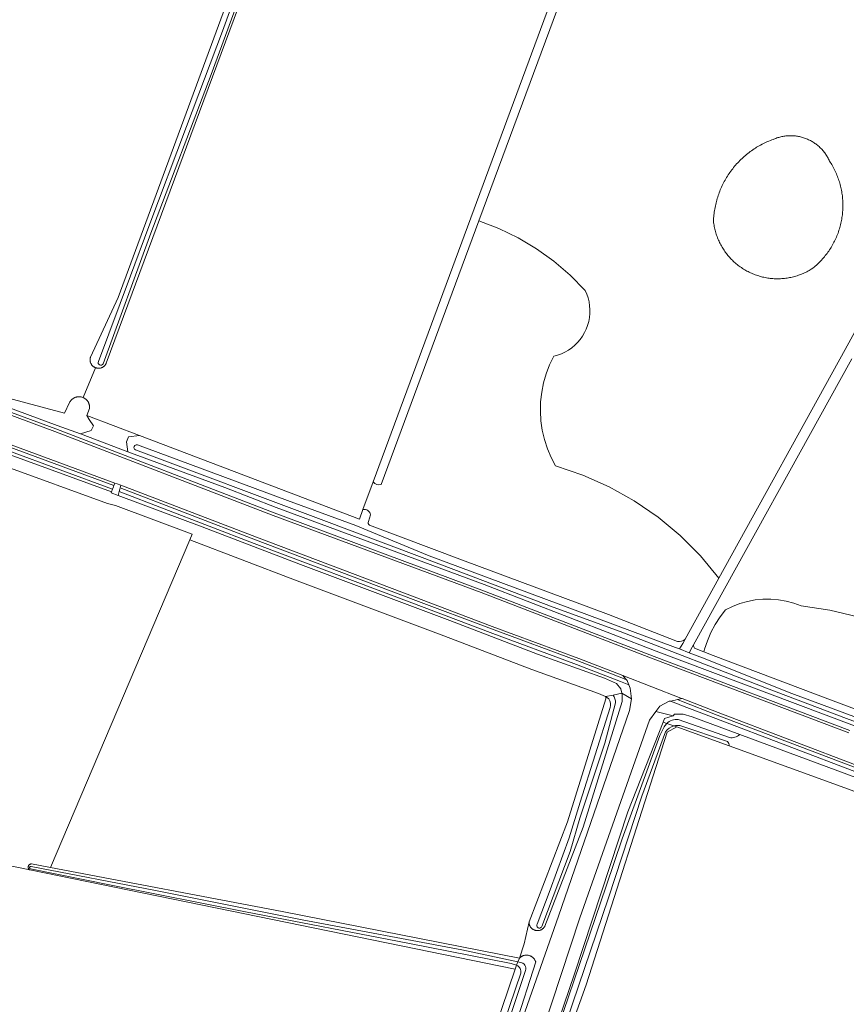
# Model space of a CAD drawing. Header units: metres. Extents: x 200031 to 204075, y 460125 to 464703.
# Tile 102 of 178: x 201805 to 201932, y 463661 to 463812. Entities that reach past the tile are written whole.
import ezdxf

# ---------------------------------------------------------------- set-up
doc = ezdxf.new("R2010")
doc.units = ezdxf.units.M
doc.header["$LTSCALE"] = 2
for name, color, linetype, lineweight in [('B-WE-GR-BOS_GEMENGD-GV', 253, 'Continuous', 13), ('B-WE-GR-GRAS-GV', 253, 'Continuous', 13), ('B-WE-OG-TERREIN_CULTUURSCHEIDING-GV', 253, 'Continuous', 18), ('B-WE-OG-TERREIN_ERF-GV', 253, 'Continuous', 18), ('B-WE-OG-WATER_GREPPEL-GV', 253, 'Continuous', 18), ('B-WE-OG-WATER_MEER-GV', 253, 'Continuous', 18), ('B-WE-OG-WATER_SLOOT-GV', 253, 'Continuous', 18), ('B-WE-OG-WEG-GV', 253, 'Continuous', 18), ('B-WE-VH-VERHARDING_ASFALT-GV', 253, 'Continuous', 18), ('B-WE-VH-VERHARDING_FUNDERING_ZAND-GV', 253, 'Continuous', 18), ('B-WE-VH-VERHARDING_GRASBETONSTEEN-GV', 253, 'Continuous', 18), ('B-WE-VH-VERHARDING_TEGEL-GV', 253, 'Continuous', 18)]:
    doc.layers.add(name, color=color, linetype=linetype, lineweight=lineweight)

msp = doc.modelspace()

# ---------------------------------------------------------------- linework, layer by layer
at = {"layer": 'B-WE-GR-BOS_GEMENGD-GV', "flags": 128}
for points in [[(201906.897, 463716.735), (201912.069, 463726.101), (201909.26, 463729.511), (201906.147, 463732.644), (201902.756, 463735.476), (201899.117, 463737.98), (201895.261, 463740.135), (201891.221, 463741.923), (201887.033, 463743.328), (201886.354, 463744.627), (201885.787, 463745.979), (201885.337, 463747.374), (201885.006, 463748.802), (201884.797, 463750.253), (201884.711, 463751.717), (201884.749, 463753.182), (201884.912, 463754.639), (201885.197, 463756.077), (201885.602, 463757.486), (201886.125, 463758.856), (201886.762, 463760.176), (201887.352, 463760.338), (201887.925, 463760.551), (201888.479, 463760.811), (201889.008, 463761.118), (201889.509, 463761.469), (201889.978, 463761.861), (201890.412, 463762.292), (201890.807, 463762.759), (201891.161, 463763.258), (201891.471, 463763.785), (201891.735, 463764.337), (201891.951, 463764.909), (201892.117, 463765.498), (201892.232, 463766.098), (201892.295, 463766.707), (201892.306, 463767.318), (201892.265, 463767.928), (201892.172, 463768.533), (201892.028, 463769.127), (201891.833, 463769.707), (201891.589, 463770.268), (201889.281, 463772.602), (201886.783, 463774.733), (201884.115, 463776.646), (201881.295, 463778.326), (201878.343, 463779.762), (201875.28, 463780.944), (201875.274, 463780.927), (201860.284, 463740.464)], [(201859.069, 463740.903), (201857.492, 463736.637)], [(201858.651, 463735.816), (201858.343, 463734.82)], [(201858.518, 463734.235), (201872.765, 463728.893), (201895.134, 463720.545), (201905.741, 463716.392)], [(201933.398, 463720.173), (201929.091, 463721.202), (201924.714, 463721.873), (201923.587, 463722.286), (201922.427, 463722.595), (201921.244, 463722.799), (201920.048, 463722.896), (201918.848, 463722.884), (201917.653, 463722.764), (201916.475, 463722.538), (201915.321, 463722.206), (201914.202, 463721.771), (201913.127, 463721.238), (201912.282, 463720.148), (201911.531, 463718.992), (201910.879, 463717.777), (201910.332, 463716.512), (201909.891, 463715.205), (201909.793, 463714.805), (201911.232, 463714.242), (201929.207, 463707.426), (201950.843, 463699.309)]]:
    msp.add_lwpolyline(points, dxfattribs=at)
at = {"layer": 'B-WE-GR-BOS_GEMENGD-GV'}
for points in [[(201860.284, 463740.464, -0.3324583), (201859.069, 463740.903)], [(201857.492, 463736.637, -0.4463889), (201858.651, 463735.816)], [(201858.343, 463734.82, 0.4186671), (201858.518, 463734.235)], [(201905.741, 463716.392, 0.2300356), (201906.897, 463716.735)]]:
    msp.add_lwpolyline(points, format="xyb", dxfattribs=at)
at = {"layer": 'B-WE-GR-GRAS-GV', "flags": 128}
for points in [[(201867.015, 463891.014), (201818.122, 463759.105), (201818.105, 463759.066), (201818.072, 463759.002), (201818.036, 463758.939), (201817.997, 463758.879), (201817.954, 463758.821), (201817.908, 463758.766), (201817.86, 463758.713), (201817.808, 463758.662), (201817.753, 463758.615), (201817.697, 463758.571), (201817.637, 463758.53), (201817.576, 463758.493), (201817.512, 463758.459), (201817.447, 463758.428), (201817.38, 463758.401), (201817.312, 463758.378), (201817.243, 463758.359), (201817.172, 463758.344), (201817.101, 463758.332), (201817.03, 463758.325), (201816.958, 463758.321), (201816.886, 463758.322), (201816.814, 463758.326), (201816.742, 463758.335), (201816.671, 463758.347), (201816.601, 463758.364), (201816.532, 463758.384), (201816.464, 463758.408), (201814.57, 463753.826), (201814.613, 463753.807), (201814.685, 463753.772), (201814.756, 463753.733), (201814.824, 463753.69), (201814.89, 463753.644), (201814.954, 463753.595), (201815.016, 463753.542), (201815.075, 463753.487), (201815.131, 463753.429), (201815.184, 463753.368), (201815.234, 463753.305), (201815.28, 463753.239), (201815.324, 463753.171), (201815.364, 463753.101), (201815.4, 463753.029), (201815.433, 463752.955), (201815.462, 463752.88), (201815.488, 463752.804), (201815.509, 463752.726), (201815.527, 463752.647), (201815.541, 463752.568), (201815.55, 463752.488), (201815.556, 463752.407), (201815.558, 463752.326), (201815.556, 463752.246), (201815.55, 463752.165), (201815.146, 463751.076), (201823.21, 463748), (201856.938, 463735.137), (201857.492, 463736.637), (201859.069, 463740.903), (201903.507, 463861.142)], [(201904.775, 463860.567), (201875.28, 463780.944), (201878.343, 463779.762), (201881.295, 463778.326), (201884.115, 463776.646), (201886.783, 463774.733), (201889.281, 463772.602), (201891.589, 463770.268), (201891.833, 463769.707), (201892.028, 463769.127), (201892.172, 463768.533), (201892.265, 463767.928), (201892.306, 463767.318), (201892.295, 463766.707), (201892.232, 463766.098), (201892.117, 463765.498), (201891.951, 463764.909), (201891.735, 463764.337), (201891.471, 463763.785), (201891.161, 463763.258), (201890.807, 463762.759), (201890.412, 463762.292), (201889.978, 463761.861), (201889.509, 463761.469), (201889.008, 463761.118), (201888.479, 463760.811), (201887.925, 463760.551), (201887.352, 463760.338), (201886.762, 463760.176), (201886.125, 463758.856), (201885.602, 463757.486), (201885.197, 463756.077), (201884.912, 463754.639), (201884.749, 463753.182), (201884.711, 463751.717), (201884.797, 463750.253), (201885.006, 463748.802), (201885.337, 463747.374), (201885.787, 463745.979), (201886.354, 463744.627), (201887.033, 463743.328), (201891.221, 463741.923), (201895.261, 463740.135), (201899.117, 463737.98), (201902.756, 463735.476), (201906.147, 463732.644), (201909.26, 463729.511), (201912.069, 463726.101), (201931.441, 463761.181), (201934.089, 463765.977)], [(201800.206, 463754.522), (201811.722, 463751.431), (201812.468, 463753.044), (201812.492, 463753.091), (201812.532, 463753.162), (201812.575, 463753.23), (201812.621, 463753.296), (201812.671, 463753.36), (201812.723, 463753.421), (201812.779, 463753.479), (201812.837, 463753.535), (201812.898, 463753.588), (201812.962, 463753.637), (201813.028, 463753.684), (201813.096, 463753.727), (201813.166, 463753.766), (201813.238, 463753.803), (201813.312, 463753.835), (201813.388, 463753.864), (201813.464, 463753.889), (201813.542, 463753.91), (201813.621, 463753.927), (201813.701, 463753.941), (201813.781, 463753.95), (201813.861, 463753.956), (201813.942, 463753.957), (201814.022, 463753.955), (201814.103, 463753.948), (201814.183, 463753.937), (201814.262, 463753.923), (201814.341, 463753.905), (201814.418, 463753.882), (201814.495, 463753.856), (201814.57, 463753.826), (201816.464, 463758.408), (201816.425, 463758.424), (201816.359, 463758.454), (201816.296, 463758.487), (201816.234, 463758.524), (201816.174, 463758.565), (201816.117, 463758.608), (201816.062, 463758.655), (201816.01, 463758.705), (201815.961, 463758.757), (201815.915, 463758.813), (201815.871, 463758.87), (201815.832, 463758.93), (201815.795, 463758.992), (201815.762, 463759.056), (201815.733, 463759.122), (201815.707, 463759.189), (201815.685, 463759.258), (201815.667, 463759.328), (201815.653, 463759.398), (201815.643, 463759.47), (201815.637, 463759.541), (201815.634, 463759.613), (201815.636, 463759.685), (201815.642, 463759.757), (201815.652, 463759.828), (201815.665, 463759.899), (201815.683, 463759.969), (201815.704, 463760.038), (201819.924, 463769.158), (201843.472, 463833.055)], [(201734.373, 463654.435), (201751.404, 463650.893), (201762.239, 463648.705), (201765.29, 463647.983), (201818.458, 463635.459), (201817.446, 463629.578), (201820.245, 463628.878), (201835.09, 463625.334), (201864.727, 463618.548), (201880.828, 463666.112), (201806.373, 463681.34), (201771.183, 463688.537), (201767.029, 463689.316), (201784.789, 463738.833), (201788.105, 463748.076), (201746.841, 463763.414), (201744.328, 463763.943), (201742.872, 463763.017), (201724.087, 463714.863)], [(201932.464, 463759.793), (201908.197, 463715.85)], [(201908.341, 463715.373), (201909.793, 463714.805), (201909.891, 463715.205), (201910.332, 463716.512), (201910.879, 463717.777), (201911.531, 463718.992), (201912.282, 463720.148), (201913.127, 463721.238), (201914.202, 463721.771), (201915.321, 463722.206), (201916.475, 463722.538), (201917.653, 463722.764), (201918.848, 463722.884), (201920.048, 463722.896), (201921.244, 463722.799), (201922.427, 463722.595), (201923.587, 463722.286), (201924.714, 463721.873), (201929.091, 463721.202), (201933.398, 463720.173)], [(201931.949, 463693.743), (201913.648, 463700.365), (201905.623, 463703.268), (201904.168, 463702.474), (201891.732, 463663.712), (201876.989, 463622.629), (201867.27, 463592.937), (201864.489, 463582.563), (201861.939, 463573.049), (201861.203, 463570.304), (201842.586, 463508.776), (201842.484, 463508.44), (201840.767, 463502.766), (201840.095, 463500.543), (201841.588, 463500.789), (201854.06, 463502.535), (201880.325, 463506.851), (201889.729, 463508.113), (201911.392, 463511.453), (201934.571, 463515.24)]]:
    msp.add_lwpolyline(points, dxfattribs=at)
for points in [[(201911.262, 463780.887), (201911.273, 463781.123), (201911.287, 463781.358), (201911.306, 463781.593), (201911.328, 463781.828), (201911.355, 463782.063), (201911.386, 463782.297), (201911.42, 463782.53), (201911.459, 463782.763), (201911.501, 463782.995), (201911.548, 463783.226), (201911.598, 463783.456), (201911.652, 463783.686), (201911.71, 463783.914), (201911.772, 463784.142), (201911.838, 463784.369), (201911.907, 463784.594), (201911.981, 463784.818), (201912.058, 463785.041), (201912.139, 463785.262), (201912.224, 463785.483), (201912.312, 463785.701), (201912.404, 463785.918), (201912.5, 463786.134), (201912.6, 463786.348), (201912.703, 463786.56), (201912.809, 463786.77), (201912.92, 463786.979), (201913.033, 463787.185), (201913.151, 463787.39), (201913.271, 463787.593), (201913.395, 463787.793), (201913.523, 463787.992), (201913.654, 463788.188), (201913.788, 463788.382), (201913.925, 463788.574), (201914.066, 463788.763), (201914.21, 463788.95), (201914.357, 463789.135), (201914.507, 463789.317), (201914.66, 463789.496), (201914.816, 463789.673), (201914.975, 463789.847), (201915.137, 463790.018), (201915.302, 463790.187), (201915.47, 463790.353), (201915.64, 463790.515), (201915.814, 463790.675), (201915.99, 463790.832), (201916.168, 463790.986), (201916.35, 463791.137), (201916.533, 463791.285), (201916.72, 463791.43), (201916.908, 463791.572), (201917.099, 463791.71), (201917.293, 463791.845), (201917.488, 463791.977), (201917.686, 463792.105), (201917.886, 463792.23), (201918.088, 463792.352), (201918.292, 463792.47), (201918.498, 463792.585), (201918.706, 463792.696), (201918.916, 463792.804), (201919.128, 463792.908), (201919.341, 463793.008), (201919.556, 463793.105), (201919.773, 463793.199), (201919.991, 463793.288), (201920.211, 463793.374), (201920.432, 463793.456), (201920.51, 463793.49), (201920.66, 463793.552), (201920.811, 463793.61), (201920.963, 463793.664), (201921.117, 463793.715), (201921.272, 463793.762), (201921.428, 463793.805), (201921.585, 463793.844), (201921.742, 463793.879), (201921.901, 463793.91), (201922.061, 463793.937), (201922.221, 463793.961), (201922.381, 463793.98), (201922.542, 463793.995), (201922.703, 463794.007), (201922.865, 463794.014), (201923.027, 463794.018), (201923.188, 463794.017), (201923.35, 463794.013), (201923.512, 463794.004), (201923.673, 463793.991), (201923.834, 463793.975), (201923.994, 463793.954), (201924.154, 463793.93), (201924.313, 463793.901), (201924.472, 463793.869), (201924.629, 463793.833), (201924.786, 463793.793), (201924.942, 463793.749), (201925.096, 463793.701), (201925.249, 463793.649), (201925.401, 463793.594), (201925.552, 463793.534), (201925.701, 463793.472), (201925.848, 463793.405), (201925.994, 463793.335), (201926.138, 463793.261), (201926.28, 463793.184), (201926.42, 463793.103), (201926.558, 463793.019), (201926.694, 463792.931), (201926.828, 463792.84), (201926.959, 463792.746), (201927.088, 463792.649), (201927.215, 463792.548), (201927.339, 463792.444), (201927.461, 463792.338), (201927.58, 463792.228), (201927.696, 463792.115), (201927.809, 463792), (201927.919, 463791.882), (201928.027, 463791.761), (201928.131, 463791.637), (201928.232, 463791.511), (201928.331, 463791.382), (201928.425, 463791.252), (201928.517, 463791.118), (201928.606, 463790.983), (201928.691, 463790.845), (201928.772, 463790.706), (201928.85, 463790.564), (201928.925, 463790.42), (201928.996, 463790.275), (201929.063, 463790.128), (201929.179, 463789.949), (201929.297, 463789.76), (201929.412, 463789.57), (201929.523, 463789.377), (201929.63, 463789.183), (201929.734, 463788.987), (201929.835, 463788.788), (201929.931, 463788.588), (201930.025, 463788.387), (201930.114, 463788.183), (201930.2, 463787.978), (201930.282, 463787.772), (201930.361, 463787.564), (201930.435, 463787.355), (201930.506, 463787.144), (201930.573, 463786.932), (201930.637, 463786.719), (201930.696, 463786.505), (201930.752, 463786.29), (201930.803, 463786.074), (201930.851, 463785.857), (201930.895, 463785.639), (201930.935, 463785.421), (201930.971, 463785.201), (201931.003, 463784.982), (201931.031, 463784.761), (201931.055, 463784.54), (201931.076, 463784.319), (201931.092, 463784.097), (201931.104, 463783.875), (201931.112, 463783.653), (201931.116, 463783.431), (201931.116, 463783.209), (201931.113, 463782.987), (201931.105, 463782.765), (201931.093, 463782.543), (201931.077, 463782.321), (201931.057, 463782.1), (201931.034, 463781.879), (201931.006, 463781.659), (201930.974, 463781.439), (201930.938, 463781.219), (201930.899, 463781.001), (201930.855, 463780.783), (201930.808, 463780.566), (201930.757, 463780.35), (201930.701, 463780.134), (201930.642, 463779.92), (201930.579, 463779.707), (201930.512, 463779.495), (201930.442, 463779.284), (201930.368, 463779.075), (201930.289, 463778.867), (201930.208, 463778.66), (201930.122, 463778.455), (201930.033, 463778.252), (201929.94, 463778.05), (201929.843, 463777.85), (201929.743, 463777.651), (201929.64, 463777.455), (201929.533, 463777.26), (201929.422, 463777.068), (201929.308, 463776.877), (201929.19, 463776.688), (201929.069, 463776.502), (201928.945, 463776.318), (201928.818, 463776.136), (201928.687, 463775.956), (201928.553, 463775.779), (201928.416, 463775.604), (201928.276, 463775.432), (201928.132, 463775.262), (201927.986, 463775.095), (201927.836, 463774.93), (201927.684, 463774.768), (201927.529, 463774.609), (201927.371, 463774.453), (201927.21, 463774.3), (201927.046, 463774.149), (201926.88, 463774.002), (201926.711, 463773.858), (201926.54, 463773.716), (201926.366, 463773.578), (201926.268, 463773.517), (201926.098, 463773.415), (201925.925, 463773.316), (201925.751, 463773.221), (201925.574, 463773.129), (201925.396, 463773.041), (201925.216, 463772.956), (201925.034, 463772.875), (201924.851, 463772.798), (201924.666, 463772.724), (201924.48, 463772.654), (201924.292, 463772.588), (201924.103, 463772.526), (201923.913, 463772.467), (201923.722, 463772.412), (201923.53, 463772.362), (201923.336, 463772.315), (201923.142, 463772.271), (201922.947, 463772.232), (201922.751, 463772.197), (201922.555, 463772.166), (201922.358, 463772.138), (201922.16, 463772.115), (201921.962, 463772.096), (201921.764, 463772.08), (201921.565, 463772.069), (201921.366, 463772.061), (201921.167, 463772.058), (201920.968, 463772.058), (201920.77, 463772.063), (201920.571, 463772.071), (201920.372, 463772.084), (201920.174, 463772.101), (201919.976, 463772.121), (201919.779, 463772.146), (201919.582, 463772.174), (201919.386, 463772.206), (201919.19, 463772.243), (201918.995, 463772.283), (201918.801, 463772.327), (201918.608, 463772.375), (201918.416, 463772.427), (201918.225, 463772.483), (201918.035, 463772.543), (201917.847, 463772.606), (201917.659, 463772.673), (201917.474, 463772.744), (201917.289, 463772.819), (201917.106, 463772.897), (201916.925, 463772.979), (201916.746, 463773.065), (201916.568, 463773.154), (201916.392, 463773.247), (201916.218, 463773.343), (201916.046, 463773.443), (201915.876, 463773.546), (201915.708, 463773.653), (201915.542, 463773.763), (201915.378, 463773.876), (201915.217, 463773.993), (201915.058, 463774.113), (201914.902, 463774.236), (201914.748, 463774.362), (201914.597, 463774.491), (201914.448, 463774.623), (201914.302, 463774.758), (201914.159, 463774.896), (201914.018, 463775.037), (201913.881, 463775.181), (201913.746, 463775.327), (201913.614, 463775.476), (201913.486, 463775.628), (201913.36, 463775.782), (201913.238, 463775.939), (201913.118, 463776.098), (201913.002, 463776.26), (201912.889, 463776.424), (201912.78, 463776.59), (201912.674, 463776.758), (201912.571, 463776.928), (201912.472, 463777.101), (201912.376, 463777.275), (201912.284, 463777.452), (201912.195, 463777.63), (201912.11, 463777.809), (201912.028, 463777.991), (201911.951, 463778.174), (201911.877, 463778.359), (201911.806, 463778.545), (201911.739, 463778.732), (201911.677, 463778.921), (201911.618, 463779.111), (201911.562, 463779.302), (201911.511, 463779.494), (201911.464, 463779.687), (201911.42, 463779.881), (201911.38, 463780.076), (201911.345, 463780.272), (201911.313, 463780.469), (201911.285, 463780.665), (201911.261, 463780.863)], [(201821.438, 463745.52), (201821.207, 463747.02), (201821.545, 463747.807), (201823.21, 463748), (201815.146, 463751.076), (201815.498, 463750.441), (201816.16, 463749.503), (201815.774, 463748.786), (201814.151, 463748.235)], [(201881.506, 463667.801), (201882.195, 463669.966), (201882.965, 463673.381), (201888.89, 463688.711), (201894.725, 463707.569), (201894.726, 463707.863), (201894.713, 463707.922), (201893.612, 463708.428), (201883.399, 463712.074), (201869.901, 463717.244), (201847.003, 463725.86), (201830.941, 463732.012), (201809.551, 463681.694), (201845.081, 463674.956)]]:
    msp.add_lwpolyline(points, close=True, dxfattribs=at)
at = {"layer": 'B-WE-GR-GRAS-GV'}
msp.add_lwpolyline([(201908.197, 463715.85, 0.1755547), (201908.341, 463715.373)], format="xyb", dxfattribs=at)
at = {"layer": 'B-WE-OG-TERREIN_CULTUURSCHEIDING-GV', "flags": 128}
for points in [[(201819.088, 463739.768), (201802.993, 463745.702), (201802.548, 463744.988), (201801.967, 463743.547), (201802.226, 463743.412), (201802.247, 463743.404), (201802.274, 463743.394), (201802.821, 463745.226), (201818.938, 463739.361)], [(201894.568, 463710.775), (201896.387, 463709.939), (201897.049, 463709.098), (201897.193, 463708.436), (201898.675, 463707.603), (201898.474, 463709.234), (201898.28, 463709.733), (201896.993, 463710.234), (201890.253, 463712.859), (201876.985, 463717.755), (201864.992, 463722.295), (201840.787, 463731.449), (201820.09, 463739.388), (201819.925, 463738.804), (201832.807, 463734.008), (201847.902, 463728.228), (201870.8, 463719.612), (201884.278, 463714.448)]]:
    msp.add_lwpolyline(points, close=True, dxfattribs=at)
msp.add_lwpolyline([(202009.756, 463665.123), (202011.649, 463664.453), (202013.476, 463663.807), (202013.667, 463666.184), (201999.635, 463671.691), (201994.85, 463673.57), (201972.81, 463681.413), (201953.31, 463688.828), (201933.616, 463696.157), (201911.606, 463704.542), (201906.118, 463706.679), (201905.907, 463706.761), (201904.663, 463707.246), (201904.448, 463707.203), (201903.012, 463706.457), (201902.433, 463705.659), (201905.066, 463704.964), (201905.291, 463705.223), (201906.633, 463705.252), (201907.978, 463704.815), (201915.286, 463702.101), (201943.561, 463691.602), (202000.123, 463670.724)], dxfattribs=at)
at = {"layer": 'B-WE-OG-TERREIN_ERF-GV', "flags": 128}
msp.add_lwpolyline([(201771.183, 463688.537), (201806.373, 463681.34), (201806.336, 463681.364), (201806.301, 463681.392), (201806.269, 463681.422), (201806.24, 463681.456), (201806.214, 463681.492), (201806.192, 463681.53), (201806.173, 463681.569), (201806.157, 463681.611), (201806.146, 463681.654), (201806.138, 463681.697), (201806.135, 463681.741), (201806.135, 463681.785), (201806.139, 463681.829), (201806.148, 463681.873), (201806.16, 463681.915), (201806.176, 463681.956), (201806.195, 463681.996), (201806.218, 463682.034), (201806.245, 463682.069), (201806.274, 463682.102), (201806.307, 463682.132), (201806.342, 463682.159), (201806.379, 463682.183), (201806.418, 463682.203), (201806.459, 463682.22), (201806.501, 463682.233), (201806.545, 463682.242), (201806.589, 463682.247), (201806.626, 463682.248), (201809.551, 463681.694), (201830.941, 463732.012), (201831.302, 463732.861), (201819.537, 463737.24), (201818.283, 463737.569), (201802.274, 463743.394)], dxfattribs=at)
at = {"layer": 'B-WE-OG-WATER_GREPPEL-GV', "flags": 128}
for points in [[(201865.947, 463890.904), (201860.792, 463876.81), (201854.43, 463859.992), (201848.888, 463844.898), (201842.962, 463829.472), (201835.953, 463810.076), (201830.407, 463795.448), (201824.633, 463780.061), (201821.845, 463772.53), (201816.9, 463759.366)], [(201817.632, 463759.019), (201824.947, 463779.056), (201834.221, 463803.43), (201841.703, 463823.937), (201849.75, 463845.488), (201857.637, 463866.569), (201865.15, 463886.708), (201866.588, 463890.742)], [(201812.575, 463753.23), (201812.532, 463753.162), (201812.492, 463753.091), (201812.468, 463753.044), (201811.722, 463751.431), (201800.206, 463754.522), (201773.618, 463764.566), (201747.684, 463774.322)], [(201787.794, 463757.973), (201810.595, 463749.561), (201814.151, 463748.235), (201815.774, 463748.786), (201816.16, 463749.503), (201815.498, 463750.441), (201815.146, 463751.076), (201815.55, 463752.165), (201815.556, 463752.246), (201815.558, 463752.326), (201815.556, 463752.407), (201815.55, 463752.488), (201815.541, 463752.568), (201815.527, 463752.647), (201815.509, 463752.726), (201815.488, 463752.804), (201815.462, 463752.88), (201815.433, 463752.955), (201815.4, 463753.029), (201815.364, 463753.101), (201815.324, 463753.171), (201815.28, 463753.239), (201815.234, 463753.305), (201815.184, 463753.368), (201815.131, 463753.429), (201815.075, 463753.487), (201815.016, 463753.542), (201814.954, 463753.595), (201814.89, 463753.644), (201814.824, 463753.69), (201814.756, 463753.733), (201814.685, 463753.772), (201814.613, 463753.807), (201814.57, 463753.826), (201814.495, 463753.856), (201814.418, 463753.882), (201814.341, 463753.905), (201814.262, 463753.923), (201814.183, 463753.937), (201814.103, 463753.948), (201814.022, 463753.955), (201813.942, 463753.957), (201813.861, 463753.956), (201813.781, 463753.95), (201813.701, 463753.941), (201813.621, 463753.927), (201813.542, 463753.91), (201813.464, 463753.889), (201813.388, 463753.864), (201813.312, 463753.835), (201813.238, 463753.803), (201813.166, 463753.766), (201813.096, 463753.727), (201813.028, 463753.684), (201812.962, 463753.637), (201812.898, 463753.588), (201812.837, 463753.535), (201812.779, 463753.479), (201812.723, 463753.421), (201812.671, 463753.36), (201812.621, 463753.296), (201812.575, 463753.23)]]:
    msp.add_lwpolyline(points, dxfattribs=at)
at = {"layer": 'B-WE-OG-WATER_GREPPEL-GV'}
msp.add_lwpolyline([(201816.9, 463759.366, 0.9827626), (201817.632, 463759.019)], format="xyb", dxfattribs=at)
at = {"layer": 'B-WE-OG-WATER_GREPPEL-GV', "flags": 128}
msp.add_lwpolyline([(201895.852, 463708.158), (201897.193, 463708.436), (201897.049, 463709.098), (201896.387, 463709.939), (201894.568, 463710.775), (201884.278, 463714.448), (201870.8, 463719.612), (201847.902, 463728.228), (201832.807, 463734.008), (201819.925, 463738.804), (201818.877, 463739.194), (201818.938, 463739.361), (201802.821, 463745.226), (201802.274, 463743.394), (201818.283, 463737.569), (201819.537, 463737.24), (201831.302, 463732.861), (201830.941, 463732.012), (201847.003, 463725.86), (201869.901, 463717.244), (201883.399, 463712.074), (201893.612, 463708.428), (201894.713, 463707.922)], close=True, dxfattribs=at)
at = {"layer": 'B-WE-OG-WATER_MEER-GV', "flags": 128}
msp.add_lwpolyline([(201911.262, 463780.887), (201911.261, 463780.863), (201911.285, 463780.665), (201911.313, 463780.469), (201911.345, 463780.272), (201911.38, 463780.076), (201911.42, 463779.881), (201911.464, 463779.687), (201911.511, 463779.494), (201911.562, 463779.302), (201911.618, 463779.111), (201911.677, 463778.921), (201911.739, 463778.732), (201911.806, 463778.545), (201911.877, 463778.359), (201911.951, 463778.174), (201912.028, 463777.991), (201912.11, 463777.809), (201912.195, 463777.63), (201912.284, 463777.452), (201912.376, 463777.275), (201912.472, 463777.101), (201912.571, 463776.928), (201912.674, 463776.758), (201912.78, 463776.59), (201912.889, 463776.424), (201913.002, 463776.26), (201913.118, 463776.098), (201913.238, 463775.939), (201913.36, 463775.782), (201913.486, 463775.628), (201913.614, 463775.476), (201913.746, 463775.327), (201913.881, 463775.181), (201914.018, 463775.037), (201914.159, 463774.896), (201914.302, 463774.758), (201914.448, 463774.623), (201914.597, 463774.491), (201914.748, 463774.362), (201914.902, 463774.236), (201915.058, 463774.113), (201915.217, 463773.993), (201915.378, 463773.876), (201915.542, 463773.763), (201915.708, 463773.653), (201915.876, 463773.546), (201916.046, 463773.443), (201916.218, 463773.343), (201916.392, 463773.247), (201916.568, 463773.154), (201916.746, 463773.065), (201916.925, 463772.979), (201917.106, 463772.897), (201917.289, 463772.819), (201917.474, 463772.744), (201917.659, 463772.673), (201917.847, 463772.606), (201918.035, 463772.543), (201918.225, 463772.483), (201918.416, 463772.427), (201918.608, 463772.375), (201918.801, 463772.327), (201918.995, 463772.283), (201919.19, 463772.243), (201919.386, 463772.206), (201919.582, 463772.174), (201919.779, 463772.146), (201919.976, 463772.121), (201920.174, 463772.101), (201920.372, 463772.084), (201920.571, 463772.071), (201920.77, 463772.063), (201920.968, 463772.058), (201921.167, 463772.058), (201921.366, 463772.061), (201921.565, 463772.069), (201921.764, 463772.08), (201921.962, 463772.096), (201922.16, 463772.115), (201922.358, 463772.138), (201922.555, 463772.166), (201922.751, 463772.197), (201922.947, 463772.232), (201923.142, 463772.271), (201923.336, 463772.315), (201923.53, 463772.362), (201923.722, 463772.412), (201923.913, 463772.467), (201924.103, 463772.526), (201924.292, 463772.588), (201924.48, 463772.654), (201924.666, 463772.724), (201924.851, 463772.798), (201925.034, 463772.875), (201925.216, 463772.956), (201925.396, 463773.041), (201925.574, 463773.129), (201925.751, 463773.221), (201925.925, 463773.316), (201926.098, 463773.415), (201926.268, 463773.517), (201926.366, 463773.578), (201926.54, 463773.716), (201926.711, 463773.858), (201926.88, 463774.002), (201927.046, 463774.149), (201927.21, 463774.3), (201927.371, 463774.453), (201927.529, 463774.609), (201927.684, 463774.768), (201927.836, 463774.93), (201927.986, 463775.095), (201928.132, 463775.262), (201928.276, 463775.432), (201928.416, 463775.604), (201928.553, 463775.779), (201928.687, 463775.956), (201928.818, 463776.136), (201928.945, 463776.318), (201929.069, 463776.502), (201929.19, 463776.688), (201929.308, 463776.877), (201929.422, 463777.068), (201929.533, 463777.26), (201929.64, 463777.455), (201929.743, 463777.651), (201929.843, 463777.85), (201929.94, 463778.05), (201930.033, 463778.252), (201930.122, 463778.455), (201930.208, 463778.66), (201930.289, 463778.867), (201930.368, 463779.075), (201930.442, 463779.284), (201930.512, 463779.495), (201930.579, 463779.707), (201930.642, 463779.92), (201930.701, 463780.134), (201930.757, 463780.35), (201930.808, 463780.566), (201930.855, 463780.783), (201930.899, 463781.001), (201930.938, 463781.219), (201930.974, 463781.439), (201931.006, 463781.659), (201931.034, 463781.879), (201931.057, 463782.1), (201931.077, 463782.321), (201931.093, 463782.543), (201931.105, 463782.765), (201931.113, 463782.987), (201931.116, 463783.209), (201931.116, 463783.431), (201931.112, 463783.653), (201931.104, 463783.875), (201931.092, 463784.097), (201931.076, 463784.319), (201931.055, 463784.54), (201931.031, 463784.761), (201931.003, 463784.982), (201930.971, 463785.201), (201930.935, 463785.421), (201930.895, 463785.639), (201930.851, 463785.857), (201930.803, 463786.074), (201930.752, 463786.29), (201930.696, 463786.505), (201930.637, 463786.719), (201930.573, 463786.932), (201930.506, 463787.144), (201930.435, 463787.355), (201930.361, 463787.564), (201930.282, 463787.772), (201930.2, 463787.978), (201930.114, 463788.183), (201930.025, 463788.387), (201929.931, 463788.588), (201929.835, 463788.788), (201929.734, 463788.987), (201929.63, 463789.183), (201929.523, 463789.377), (201929.412, 463789.57), (201929.297, 463789.76), (201929.179, 463789.949), (201929.063, 463790.128), (201928.996, 463790.275), (201928.925, 463790.42), (201928.85, 463790.564), (201928.772, 463790.706), (201928.691, 463790.845), (201928.606, 463790.983), (201928.517, 463791.118), (201928.425, 463791.252), (201928.331, 463791.382), (201928.232, 463791.511), (201928.131, 463791.637), (201928.027, 463791.761), (201927.919, 463791.882), (201927.809, 463792), (201927.696, 463792.115), (201927.58, 463792.228), (201927.461, 463792.338), (201927.339, 463792.444), (201927.215, 463792.548), (201927.088, 463792.649), (201926.959, 463792.746), (201926.828, 463792.84), (201926.694, 463792.931), (201926.558, 463793.019), (201926.42, 463793.103), (201926.28, 463793.184), (201926.138, 463793.261), (201925.994, 463793.335), (201925.848, 463793.405), (201925.701, 463793.472), (201925.552, 463793.534), (201925.401, 463793.594), (201925.249, 463793.649), (201925.096, 463793.701), (201924.942, 463793.749), (201924.786, 463793.793), (201924.629, 463793.833), (201924.472, 463793.869), (201924.313, 463793.901), (201924.154, 463793.93), (201923.994, 463793.954), (201923.834, 463793.975), (201923.673, 463793.991), (201923.512, 463794.004), (201923.35, 463794.013), (201923.188, 463794.017), (201923.027, 463794.018), (201922.865, 463794.014), (201922.703, 463794.007), (201922.542, 463793.995), (201922.381, 463793.98), (201922.221, 463793.961), (201922.061, 463793.937), (201921.901, 463793.91), (201921.742, 463793.879), (201921.585, 463793.844), (201921.428, 463793.805), (201921.272, 463793.762), (201921.117, 463793.715), (201920.963, 463793.664), (201920.811, 463793.61), (201920.66, 463793.552), (201920.51, 463793.49), (201920.432, 463793.456), (201920.211, 463793.374), (201919.991, 463793.288), (201919.773, 463793.199), (201919.556, 463793.105), (201919.341, 463793.008), (201919.128, 463792.908), (201918.916, 463792.804), (201918.706, 463792.696), (201918.498, 463792.585), (201918.292, 463792.47), (201918.088, 463792.352), (201917.886, 463792.23), (201917.686, 463792.105), (201917.488, 463791.977), (201917.293, 463791.845), (201917.099, 463791.71), (201916.908, 463791.572), (201916.72, 463791.43), (201916.533, 463791.285), (201916.35, 463791.137), (201916.168, 463790.986), (201915.99, 463790.832), (201915.814, 463790.675), (201915.64, 463790.515), (201915.47, 463790.353), (201915.302, 463790.187), (201915.137, 463790.018), (201914.975, 463789.847), (201914.816, 463789.673), (201914.66, 463789.496), (201914.507, 463789.317), (201914.357, 463789.135), (201914.21, 463788.95), (201914.066, 463788.763), (201913.925, 463788.574), (201913.788, 463788.382), (201913.654, 463788.188), (201913.523, 463787.992), (201913.395, 463787.793), (201913.271, 463787.593), (201913.151, 463787.39), (201913.033, 463787.185), (201912.92, 463786.979), (201912.809, 463786.77), (201912.703, 463786.56), (201912.6, 463786.348), (201912.5, 463786.134), (201912.404, 463785.918), (201912.312, 463785.701), (201912.224, 463785.483), (201912.139, 463785.262), (201912.058, 463785.041), (201911.981, 463784.818), (201911.907, 463784.594), (201911.838, 463784.369), (201911.772, 463784.142), (201911.71, 463783.914), (201911.652, 463783.686), (201911.598, 463783.456), (201911.548, 463783.226), (201911.501, 463782.995), (201911.459, 463782.763), (201911.42, 463782.53), (201911.386, 463782.297), (201911.355, 463782.063), (201911.328, 463781.828), (201911.306, 463781.593), (201911.287, 463781.358), (201911.273, 463781.123)], close=True, dxfattribs=at)
at = {"layer": 'B-WE-OG-WATER_SLOOT-GV', "flags": 128}
for points in [[(201843.472, 463833.055), (201819.924, 463769.158), (201815.704, 463760.038), (201815.683, 463759.969), (201815.665, 463759.899), (201815.652, 463759.828), (201815.642, 463759.757), (201815.636, 463759.685), (201815.634, 463759.613), (201815.637, 463759.541), (201815.643, 463759.47), (201815.653, 463759.398), (201815.667, 463759.328), (201815.685, 463759.258), (201815.707, 463759.189), (201815.733, 463759.122), (201815.762, 463759.056), (201815.795, 463758.992), (201815.832, 463758.93), (201815.871, 463758.87), (201815.915, 463758.813), (201815.961, 463758.757), (201816.01, 463758.705), (201816.062, 463758.655), (201816.117, 463758.608), (201816.174, 463758.565), (201816.234, 463758.524), (201816.296, 463758.487), (201816.359, 463758.454), (201816.425, 463758.424), (201816.464, 463758.408), (201816.532, 463758.384), (201816.601, 463758.364), (201816.671, 463758.347), (201816.742, 463758.335), (201816.814, 463758.326), (201816.886, 463758.322), (201816.958, 463758.321), (201817.03, 463758.325), (201817.101, 463758.332), (201817.172, 463758.344), (201817.243, 463758.359), (201817.312, 463758.378), (201817.38, 463758.401), (201817.447, 463758.428), (201817.512, 463758.459), (201817.576, 463758.493), (201817.637, 463758.53), (201817.697, 463758.571), (201817.753, 463758.615), (201817.808, 463758.662), (201817.86, 463758.713), (201817.908, 463758.766), (201817.954, 463758.821), (201817.997, 463758.879), (201818.036, 463758.939), (201818.072, 463759.002), (201818.105, 463759.066), (201818.122, 463759.105), (201867.015, 463891.014)], [(201816.9, 463759.366), (201821.845, 463772.53), (201824.633, 463780.061), (201830.407, 463795.448), (201835.953, 463810.076), (201842.962, 463829.472), (201848.888, 463844.898), (201854.43, 463859.992), (201860.792, 463876.81), (201865.947, 463890.904)], [(201866.588, 463890.742), (201865.15, 463886.708), (201857.637, 463866.569), (201849.75, 463845.488), (201841.703, 463823.937), (201834.221, 463803.43), (201824.947, 463779.056), (201817.632, 463759.019)], [(201860.284, 463740.464), (201875.274, 463780.927), (201875.28, 463780.944), (201904.775, 463860.567), (201904.318, 463860.774), (201903.507, 463861.142), (201859.069, 463740.903)], [(201934.089, 463765.977), (201931.441, 463761.181), (201912.069, 463726.101), (201906.897, 463716.735), (201906.535, 463716.081), (201906.07, 463715.238), (201907.544, 463714.667), (201908.007, 463715.505), (201908.197, 463715.85), (201932.464, 463759.793)], [(201857.492, 463736.637), (201856.938, 463735.137), (201823.21, 463748), (201821.545, 463747.807), (201821.207, 463747.02), (201821.438, 463745.52), (201836.287, 463739.999), (201844.19, 463736.959), (201844.192, 463736.958), (201876.08, 463725.124), (201876.091, 463725.119), (201902.462, 463714.918), (201932.501, 463703.588), (201959.045, 463693.687), (201959.047, 463693.687), (201985.11, 463683.904), (202004.594, 463676.544), (202015.032, 463672.72), (202031.478, 463666.276)], [(201822.882, 463746.544), (201845.936, 463738.048), (201856.41, 463734.167), (201858.259, 463733.4), (201867.64, 463729.527), (201905.416, 463715.482), (201906.07, 463715.238), (201906.535, 463716.081), (201906.897, 463716.735)], [(202000.195, 463679.534), (201996.089, 463681.09), (201971.097, 463690.509), (201949.07, 463698.834), (201923.257, 463708.426), (201909.562, 463713.866), (201907.544, 463714.667), (201906.07, 463715.238), (201905.416, 463715.482), (201867.64, 463729.527), (201858.259, 463733.4), (201856.41, 463734.167), (201845.936, 463738.048), (201822.882, 463746.544)], [(201985.195, 463684.564), (201965.758, 463691.956), (201947.235, 463698.835), (201931.646, 463704.567), (201919.404, 463709.235), (201896.935, 463717.907), (201886.672, 463721.633), (201866.577, 463729.284), (201850.695, 463735.242), (201822.621, 463745.797)], [(201822.621, 463745.797), (201850.695, 463735.242), (201866.577, 463729.284), (201886.672, 463721.633), (201896.935, 463717.907), (201919.404, 463709.235), (201931.646, 463704.567), (201947.235, 463698.835), (201965.758, 463691.956), (201985.195, 463684.564), (202009.578, 463675.354), (202031.255, 463667.003)], [(201858.343, 463734.82), (201858.651, 463735.816)], [(201905.741, 463716.392), (201895.134, 463720.545), (201872.765, 463728.893), (201858.518, 463734.235)], [(201908.007, 463715.505), (201907.544, 463714.667), (201909.562, 463713.866), (201923.257, 463708.426), (201949.07, 463698.834), (201971.097, 463690.509), (201996.089, 463681.09), (202000.195, 463679.534), (202015.096, 463673.888), (202031.43, 463667.467)], [(201908.197, 463715.85), (201908.007, 463715.505)], [(202032.775, 463668.214), (202021.939, 463672.702), (201998.613, 463681.559), (201975.838, 463689.988), (201950.843, 463699.309), (201929.207, 463707.426), (201911.232, 463714.242), (201909.793, 463714.805), (201908.341, 463715.373)], [(201895.199, 463707.569), (201894.713, 463707.922), (201894.726, 463707.863), (201894.725, 463707.569), (201888.89, 463688.711), (201882.965, 463673.381), (201882.963, 463673.309), (201882.965, 463673.237), (201882.971, 463673.165), (201882.981, 463673.093), (201882.995, 463673.022), (201883.012, 463672.952), (201883.034, 463672.884), (201883.059, 463672.816), (201883.089, 463672.75), (201883.121, 463672.686), (201883.157, 463672.623), (201883.197, 463672.563), (201883.24, 463672.505), (201883.286, 463672.449), (201883.335, 463672.396), (201883.387, 463672.346), (201883.442, 463672.299), (201883.499, 463672.255), (201883.558, 463672.214), (201883.62, 463672.177), (201883.684, 463672.143), (201883.749, 463672.112), (201883.816, 463672.085), (201883.885, 463672.062), (201883.954, 463672.043), (201884.025, 463672.028), (201884.096, 463672.016), (201884.168, 463672.009), (201884.24, 463672.006), (201884.312, 463672.006), (201884.384, 463672.011), (201884.456, 463672.019), (201884.527, 463672.032), (201884.597, 463672.048), (201884.666, 463672.069), (201884.734, 463672.093), (201884.801, 463672.12), (201884.866, 463672.152), (201884.929, 463672.187), (201884.99, 463672.225), (201885.049, 463672.267), (201885.105, 463672.312), (201885.159, 463672.36), (201885.21, 463672.411), (201885.259, 463672.465), (201885.304, 463672.521), (201885.346, 463672.58), (201885.384, 463672.641), (201885.414, 463672.693), (201891.283, 463687.879), (201897.255, 463707.179), (201897.26, 463708.129), (201897.193, 463708.436)], [(201895.852, 463708.158), (201894.713, 463707.922), (201895.199, 463707.569)], [(201897.193, 463708.436), (201895.852, 463708.158)], [(201884.223, 463672.984), (201886.206, 463678.296), (201889.128, 463686.236), (201890.799, 463691.722), (201895.391, 463706.24)], [(201895.391, 463706.24), (201890.799, 463691.722), (201889.128, 463686.236), (201886.206, 463678.296), (201884.223, 463672.984)], [(201896.234, 463706.974), (201894.574, 463700.783), (201890.765, 463689.289), (201889.285, 463684.139), (201884.917, 463672.663)], [(201884.917, 463672.663), (201889.285, 463684.139), (201890.765, 463689.289), (201894.574, 463700.783), (201896.234, 463706.974)], [(201915.286, 463702.101), (201907.978, 463704.815), (201906.633, 463705.252), (201905.291, 463705.223), (201905.066, 463704.964), (201903.76, 463704.559), (201903.545, 463704.013), (201904.098, 463703.815)], [(201905.843, 463704.394), (201913.699, 463701.657)], [(201913.699, 463701.657), (201905.843, 463704.394)], [(201904.098, 463703.815), (201903.545, 463704.013), (201898.122, 463690.217), (201889.955, 463665.355), (201879.418, 463634.437), (201873.217, 463616.604), (201868.884, 463605.017), (201865.749, 463594.411), (201864.655, 463591.487), (201862.88, 463586.927), (201861.592, 463583.212), (201864.489, 463582.563), (201867.27, 463592.937), (201876.989, 463622.629), (201891.732, 463663.712), (201904.168, 463702.474), (201905.623, 463703.268)], [(201863.185, 463584.428), (201867.205, 463598.305), (201873.542, 463616.53), (201880.602, 463636.543), (201887.435, 463657.178), (201894.785, 463678.847), (201897.278, 463686.097), (201898.283, 463688.912), (201903.033, 463701.983), (201903.706, 463703.277)], [(201903.706, 463703.277), (201903.033, 463701.983), (201898.283, 463688.912), (201897.278, 463686.097), (201894.785, 463678.847), (201887.435, 463657.178), (201880.602, 463636.543), (201873.542, 463616.53), (201867.205, 463598.305), (201863.185, 463584.428)], [(201905.199, 463703.42), (201904.098, 463703.815)], [(201904.098, 463703.815), (201905.199, 463703.42)], [(201905.623, 463703.268), (201905.199, 463703.42)], [(201905.199, 463703.42), (201905.623, 463703.268), (201913.648, 463700.365)], [(201913.408, 463701.013), (201906.09, 463703.509)], [(201906.09, 463703.509), (201913.408, 463701.013)], [(201903.907, 463702.505), (201900.277, 463692.627), (201895.142, 463677.057), (201888.695, 463658.05), (201883.734, 463642.827), (201878.534, 463628.182), (201872.962, 463612.128), (201867.794, 463596.13), (201864.132, 463584.225)], [(201864.132, 463584.225), (201867.794, 463596.13), (201872.962, 463612.128), (201878.534, 463628.182), (201883.734, 463642.827), (201888.695, 463658.05), (201895.142, 463677.057), (201900.277, 463692.627), (201903.907, 463702.505)], [(202000.123, 463670.724), (201943.561, 463691.602), (201915.286, 463702.101)], [(201913.648, 463700.365), (201931.949, 463693.743), (201983.278, 463674.693), (201999.821, 463668.395)], [(201806.598, 463681.869), (201825.644, 463678.164), (201848.184, 463673.653), (201872.635, 463669.06), (201881.269, 463667.211), (201881.506, 463667.801), (201845.081, 463674.956), (201809.551, 463681.694), (201806.626, 463682.248), (201806.589, 463682.247), (201806.545, 463682.242), (201806.501, 463682.233), (201806.459, 463682.22), (201806.418, 463682.203), (201806.379, 463682.183), (201806.342, 463682.159), (201806.307, 463682.132), (201806.274, 463682.102), (201806.245, 463682.069), (201806.218, 463682.034), (201806.195, 463681.996), (201806.176, 463681.956), (201806.16, 463681.915), (201806.148, 463681.873), (201806.139, 463681.829), (201806.135, 463681.785), (201806.135, 463681.741), (201806.138, 463681.697), (201806.146, 463681.654), (201806.157, 463681.611), (201806.173, 463681.569), (201806.192, 463681.53), (201806.214, 463681.492), (201806.24, 463681.456), (201806.269, 463681.422), (201806.301, 463681.392), (201806.336, 463681.364), (201806.373, 463681.34), (201880.828, 463666.112), (201881.063, 463666.697)], [(201806.505, 463681.471), (201818.863, 463678.988), (201839.452, 463674.89), (201864.389, 463670.064), (201880.215, 463666.983), (201881.063, 463666.697), (201881.269, 463667.211), (201872.635, 463669.06), (201848.184, 463673.653), (201825.644, 463678.164), (201806.598, 463681.869)], [(201881.063, 463666.697), (201880.215, 463666.983), (201864.389, 463670.064), (201839.452, 463674.89), (201818.863, 463678.988), (201806.505, 463681.471)], [(201880.898, 463657.509), (201883.988, 463667.224), (201883.975, 463667.262), (201883.947, 463667.334), (201883.915, 463667.405), (201883.88, 463667.473), (201883.841, 463667.54), (201883.798, 463667.605), (201883.753, 463667.667), (201883.704, 463667.727), (201883.652, 463667.784), (201883.598, 463667.839), (201883.54, 463667.891), (201883.48, 463667.939), (201883.418, 463667.985), (201883.353, 463668.027), (201883.286, 463668.066), (201883.217, 463668.101), (201883.147, 463668.132), (201883.075, 463668.16), (201883.001, 463668.185), (201882.927, 463668.205), (201882.851, 463668.221), (201882.775, 463668.234), (201882.698, 463668.243), (201882.621, 463668.247), (201882.544, 463668.248), (201882.467, 463668.244), (201882.39, 463668.237), (201882.314, 463668.226), (201882.238, 463668.21), (201882.163, 463668.191), (201882.089, 463668.168), (201882.017, 463668.141), (201881.946, 463668.111), (201881.877, 463668.077), (201881.809, 463668.039), (201881.744, 463667.998), (201881.681, 463667.953), (201881.62, 463667.905), (201881.562, 463667.855), (201881.506, 463667.801), (201881.269, 463667.211), (201881.839, 463667.089)], [(201865.389, 463617.27), (201869.8, 463630.519), (201875.7, 463647.751), (201881.699, 463665.495), (201881.724, 463665.667), (201881.719, 463665.85), (201881.681, 463666.035), (201881.607, 463666.213), (201881.502, 463666.374), (201881.371, 463666.511), (201881.224, 463666.619), (201881.063, 463666.697), (201880.828, 463666.112), (201864.727, 463618.548), (201864.077, 463616.984)], [(201881.839, 463667.089), (201881.269, 463667.211), (201881.063, 463666.697), (201881.224, 463666.619), (201881.371, 463666.511), (201881.502, 463666.374), (201881.607, 463666.213), (201881.681, 463666.035), (201881.719, 463665.85), (201881.724, 463665.667), (201881.699, 463665.495), (201875.7, 463647.751), (201869.8, 463630.519), (201865.389, 463617.27)], [(201856.861, 463587.596), (201860.148, 463598.561), (201865.29, 463614.377), (201871.005, 463631.656), (201877.43, 463650.891), (201882.352, 463665.72)], [(201882.352, 463665.72), (201877.43, 463650.891), (201871.005, 463631.656), (201865.29, 463614.377), (201860.148, 463598.561)]]:
    msp.add_lwpolyline(points, dxfattribs=at)
at = {"layer": 'B-WE-OG-WATER_SLOOT-GV'}
for points in [[(201817.632, 463759.019, -0.9827626), (201816.9, 463759.366)], [(201822.621, 463745.797, -1.00231), (201822.882, 463746.544)], [(201822.882, 463746.544, 1.00231), (201822.621, 463745.797)], [(201859.069, 463740.903, 0.3324583), (201860.284, 463740.464)], [(201858.651, 463735.816, 0.4463889), (201857.492, 463736.637)], [(201858.518, 463734.235, -0.4186671), (201858.343, 463734.82)], [(201906.897, 463716.735, -0.2300356), (201905.741, 463716.392)], [(201908.341, 463715.373, -0.1755547), (201908.197, 463715.85)], [(201895.391, 463706.24, 0.2794079), (201895.199, 463707.569)], [(201895.199, 463707.569, -0.2794079), (201895.391, 463706.24)], [(201895.852, 463708.158, -0.1870992), (201896.234, 463706.974)], [(201896.234, 463706.974, 0.1870992), (201895.852, 463708.158)], [(201904.098, 463703.815, -0.2332765), (201905.843, 463704.394)], [(201905.843, 463704.394, 0.2332765), (201904.098, 463703.815)], [(201903.706, 463703.277, -0.0793037), (201904.098, 463703.815)], [(201904.098, 463703.815, 0.0793037), (201903.706, 463703.277)], [(201905.199, 463703.42, 0.1680359), (201903.907, 463702.505)], [(201903.907, 463702.505, -0.1680359), (201905.199, 463703.42)], [(201906.09, 463703.509, 0.0932326), (201905.199, 463703.42)], [(201905.199, 463703.42, -0.0932326), (201906.09, 463703.509)], [(201913.699, 463701.657, 0.252554), (201915.286, 463702.101)], [(201915.286, 463702.101, -0.252554), (201913.699, 463701.657)], [(201913.648, 463700.365, 0.2635768), (201913.408, 463701.013)], [(201913.408, 463701.013, -0.2635768), (201913.648, 463700.365)], [(201806.505, 463681.471, -0.9614856), (201806.598, 463681.869)], [(201806.598, 463681.869, 0.9614856), (201806.505, 463681.471)], [(201884.917, 463672.663, -1.1174086), (201884.223, 463672.984)], [(201884.223, 463672.984, 1.1174086), (201884.917, 463672.663)], [(201881.839, 463667.089, -0.4826677), (201882.352, 463665.72)], [(201882.352, 463665.72, 0.4826677), (201881.839, 463667.089)]]:
    msp.add_lwpolyline(points, format="xyb", dxfattribs=at)
at = {"layer": 'B-WE-OG-WEG-GV', "flags": 128}
for points in [[(201932.501, 463703.588), (201902.462, 463714.918), (201876.091, 463725.119), (201876.08, 463725.124), (201844.192, 463736.958), (201844.19, 463736.959), (201836.287, 463739.999), (201821.438, 463745.52), (201814.151, 463748.235), (201810.595, 463749.561), (201787.794, 463757.973), (201759.116, 463768.822), (201747.296, 463773.313), (201747.08, 463773.395), (201740.939, 463775.623), (201720.05, 463783.572)], [(201730.194, 463779.169), (201741.103, 463775.024), (201758.903, 463768.261), (201787.584, 463757.411), (201810.375, 463749.002), (201843.872, 463736.117), (201875.746, 463724.288), (201875.752, 463724.286), (201902.141, 463714.077), (201932.185, 463702.746)], [(201875.899, 463641.117), (201887.488, 463674.25), (201898.387, 463705.792), (201898.675, 463707.603), (201897.193, 463708.436), (201897.26, 463708.129), (201897.255, 463707.179), (201891.283, 463687.879), (201885.414, 463672.693), (201885.384, 463672.641), (201885.346, 463672.58), (201885.304, 463672.521), (201885.259, 463672.465), (201885.21, 463672.411), (201885.159, 463672.36), (201885.105, 463672.312), (201885.049, 463672.267), (201884.99, 463672.225), (201884.929, 463672.187), (201884.866, 463672.152), (201884.801, 463672.12), (201884.734, 463672.093), (201884.666, 463672.069), (201884.597, 463672.048), (201884.527, 463672.032), (201884.456, 463672.019), (201884.384, 463672.011), (201884.312, 463672.006), (201884.24, 463672.006), (201884.168, 463672.009), (201884.096, 463672.016), (201884.025, 463672.028), (201883.954, 463672.043), (201883.885, 463672.062), (201883.816, 463672.085), (201883.749, 463672.112), (201883.684, 463672.143), (201883.62, 463672.177), (201883.558, 463672.214), (201883.499, 463672.255), (201883.442, 463672.299), (201883.387, 463672.346), (201883.335, 463672.396), (201883.286, 463672.449), (201883.24, 463672.505), (201883.197, 463672.563), (201883.157, 463672.623), (201883.121, 463672.686), (201883.089, 463672.75), (201883.059, 463672.816), (201883.034, 463672.884), (201883.012, 463672.952), (201882.995, 463673.022), (201882.981, 463673.093), (201882.971, 463673.165), (201882.965, 463673.237), (201882.963, 463673.309), (201882.965, 463673.381), (201882.195, 463669.966), (201881.506, 463667.801), (201881.562, 463667.855), (201881.62, 463667.905), (201881.681, 463667.953), (201881.744, 463667.998), (201881.809, 463668.039), (201881.877, 463668.077), (201881.946, 463668.111), (201882.017, 463668.141), (201882.089, 463668.168), (201882.163, 463668.191), (201882.238, 463668.21), (201882.314, 463668.226), (201882.39, 463668.237), (201882.467, 463668.244), (201882.544, 463668.248), (201882.621, 463668.247), (201882.698, 463668.243), (201882.775, 463668.234), (201882.851, 463668.221), (201882.927, 463668.205), (201883.001, 463668.185), (201883.075, 463668.16), (201883.147, 463668.132), (201883.217, 463668.101), (201883.286, 463668.066), (201883.353, 463668.027), (201883.418, 463667.985), (201883.48, 463667.939), (201883.54, 463667.891), (201883.598, 463667.839), (201883.652, 463667.784), (201883.704, 463667.727), (201883.753, 463667.667), (201883.798, 463667.605), (201883.841, 463667.54), (201883.88, 463667.473), (201883.915, 463667.405), (201883.947, 463667.334), (201883.975, 463667.262), (201883.988, 463667.224), (201880.898, 463657.509)], [(201879.418, 463634.437), (201889.955, 463665.355), (201898.122, 463690.217), (201903.545, 463704.013), (201903.76, 463704.559), (201905.066, 463704.964), (201902.433, 463705.659), (201901.447, 463704.299), (201890.761, 463673.995), (201879.253, 463639.055)]]:
    msp.add_lwpolyline(points, dxfattribs=at)
for points in [[(201819.226, 463740.143), (201819.295, 463740.331), (201803.317, 463746.222), (201803.209, 463746.049), (201802.993, 463745.702), (201819.088, 463739.768)], [(201897.904, 463710.523), (201897.211, 463710.793), (201890.466, 463713.42), (201877.195, 463718.317), (201865.204, 463722.856), (201841.001, 463732.01), (201820.255, 463739.968), (201820.2, 463739.775), (201820.09, 463739.388), (201840.787, 463731.449), (201864.992, 463722.295), (201876.985, 463717.755), (201890.253, 463712.859), (201896.993, 463710.234), (201898.28, 463709.733), (201898.084, 463710.238), (201898.031, 463710.374)], [(201911.821, 463705.102), (201906.336, 463707.238), (201906.125, 463707.32), (201905.753, 463707.465), (201905.39, 463707.392), (201904.663, 463707.246), (201905.907, 463706.761), (201906.118, 463706.679), (201911.606, 463704.542), (201933.616, 463696.157), (201953.31, 463688.828), (201972.81, 463681.413), (201994.85, 463673.57), (201999.635, 463671.691), (202013.667, 463666.184), (202013.7, 463666.6), (202013.717, 463666.808), (202013.573, 463666.865), (201999.854, 463672.25), (201995.06, 463674.132), (201973.017, 463681.977), (201953.521, 463689.39), (201933.827, 463696.719)]]:
    msp.add_lwpolyline(points, close=True, dxfattribs=at)
at = {"layer": 'B-WE-VH-VERHARDING_ASFALT-GV', "flags": 128}
for points in [[(201932.044, 463702.371), (201901.998, 463713.703), (201875.611, 463723.911), (201843.731, 463735.743), (201810.229, 463748.63), (201787.444, 463757.036), (201758.761, 463767.887), (201730.041, 463778.799)], [(201734.053, 463772.411), (201747.738, 463767.296), (201761.633, 463762.331), (201789.335, 463751.804), (201794.202, 463750.01), (201798.563, 463748.402), (201803.533, 463746.569), (201819.433, 463740.706), (201819.792, 463740.574), (201820.364, 463740.354), (201841.143, 463732.384), (201865.346, 463723.23), (201877.335, 463718.692), (201890.608, 463713.794), (201897.356, 463711.166), (201906.27, 463707.693), (201906.481, 463707.611), (201911.965, 463705.475), (201933.968, 463697.093)]]:
    msp.add_lwpolyline(points, dxfattribs=at)
at = {"layer": 'B-WE-VH-VERHARDING_FUNDERING_ZAND-GV', "flags": 128}
msp.add_lwpolyline([(201879.253, 463639.055), (201890.761, 463673.995), (201901.447, 463704.299), (201902.433, 463705.659), (201903.012, 463706.457), (201904.448, 463707.203), (201904.663, 463707.246), (201905.39, 463707.392), (201905.753, 463707.465), (201906.481, 463707.611), (201906.27, 463707.693), (201897.356, 463711.166), (201897.585, 463710.897), (201897.904, 463710.523), (201898.031, 463710.374), (201898.084, 463710.238), (201898.28, 463709.733), (201898.474, 463709.234), (201898.675, 463707.603), (201898.387, 463705.792), (201887.488, 463674.25), (201875.899, 463641.117)], dxfattribs=at)
at = {"layer": 'B-WE-VH-VERHARDING_GRASBETONSTEEN-GV', "flags": 128}
for points in [[(201730.041, 463778.799), (201758.761, 463767.887), (201787.444, 463757.036), (201810.229, 463748.63), (201843.731, 463735.743), (201875.611, 463723.911), (201901.998, 463713.703), (201932.044, 463702.371)], [(201932.185, 463702.746), (201902.141, 463714.077), (201875.752, 463724.286), (201875.746, 463724.288), (201843.872, 463736.117), (201810.375, 463749.002), (201787.584, 463757.411), (201758.903, 463768.261), (201741.103, 463775.024), (201730.194, 463779.169)]]:
    msp.add_lwpolyline(points, dxfattribs=at)
for points in [[(201819.295, 463740.331), (201819.433, 463740.706), (201803.533, 463746.569), (201803.317, 463746.222)], [(201897.904, 463710.523), (201897.585, 463710.897), (201897.356, 463711.166), (201890.608, 463713.794), (201877.335, 463718.692), (201865.346, 463723.23), (201841.143, 463732.384), (201820.364, 463740.354), (201820.255, 463739.968), (201841.001, 463732.01), (201865.204, 463722.856), (201877.195, 463718.317), (201890.466, 463713.42), (201897.211, 463710.793)], [(201905.753, 463707.465), (201906.125, 463707.32), (201906.336, 463707.238), (201911.821, 463705.102), (201933.827, 463696.719), (201953.521, 463689.39), (201973.017, 463681.977), (201995.06, 463674.132), (201999.854, 463672.25), (202013.573, 463666.865), (202013.717, 463666.808), (202013.75, 463667.225), (202013.72, 463667.237), (202000, 463672.622), (201995.2, 463674.507), (201973.155, 463682.352), (201953.662, 463689.764), (201933.968, 463697.093), (201911.965, 463705.475), (201906.481, 463707.611)]]:
    msp.add_lwpolyline(points, close=True, dxfattribs=at)
at = {"layer": 'B-WE-VH-VERHARDING_TEGEL-GV', "flags": 128}
msp.add_lwpolyline([(201818.877, 463739.194), (201819.925, 463738.804), (201820.09, 463739.388), (201820.2, 463739.775), (201820.255, 463739.968), (201820.364, 463740.354), (201819.792, 463740.574), (201819.433, 463740.706), (201819.295, 463740.331), (201819.226, 463740.143), (201819.088, 463739.768), (201818.938, 463739.361)], close=True, dxfattribs=at)

doc.saveas('drawing.dxf')
